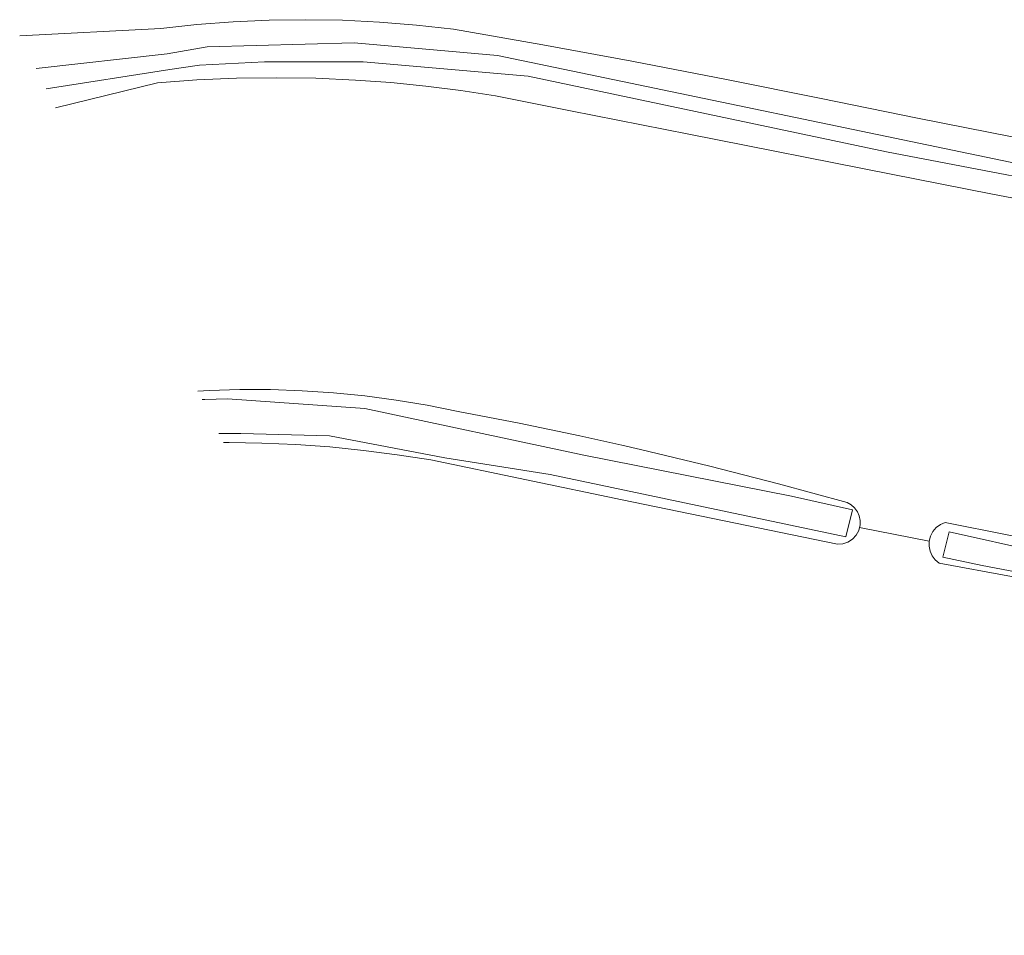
# Model space of a CAD drawing. Header units: metres. Extents: x 101608 to 104514, y 400798 to 405846.
# Tile 25 of 112: x 103434 to 103491, y 403084 to 403136. Entities that reach past the tile are written whole.
import ezdxf

# ---------------------------------------------------------------- set-up
doc = ezdxf.new("R2010")
doc.units = ezdxf.units.M
for name, color, linetype, lineweight in [('B-WE-GR-BOUWLAND-GV', 80, 'Continuous', 13), ('B-WE-GR-GRAS-GV', 60, 'Continuous', 13), ('B-WE-OG-WATER-GV', 130, 'Continuous', 18), ('B-WE-OG-WATER_SLOOT-GV', 120, 'Continuous', 18)]:
    doc.layers.add(name, color=color, linetype=linetype, lineweight=lineweight)

msp = doc.modelspace()

# ---------------------------------------------------------------- linework, layer by layer
at = {"layer": 'B-WE-GR-BOUWLAND-GV', "flags": 128}
for points in [[(103434.317, 403135.397), (103442.438, 403135.834), (103444.511, 403136.054), (103446.589, 403136.211), (103448.672, 403136.304), (103450.756, 403136.333), (103452.89, 403136.297), (103455.021, 403136.195), (103457.149, 403136.026), (103459.27, 403135.79), (103464.403, 403134.886), (103469.529, 403133.942), (103474.977, 403132.893), (103480.417, 403131.798), (103485.954, 403130.666), (103491.5, 403129.584)], [(103495.531, 403103.537), (103487.202, 403105.074), (103486.98, 403105.262), (103486.805, 403105.494), (103486.686, 403105.759), (103486.628, 403106.044), (103486.635, 403106.335), (103482.617, 403107.122), (103482.575, 403106.954), (103482.426, 403106.68), (103482.214, 403106.452), (103481.952, 403106.284), (103481.657, 403106.185), (103481.346, 403106.163), (103468.961, 403108.708), (103457.967, 403111.006), (103456.034, 403111.308), (103454.093, 403111.557), (103452.146, 403111.751), (103450.195, 403111.892), (103448.24, 403111.978), (103446.366, 403112.01), (103446.043, 403112.007)]]:
    msp.add_lwpolyline(points, dxfattribs=at)
at = {"layer": 'B-WE-GR-GRAS-GV', "flags": 128}
for points in [[(103496.128, 403125.192), (103490.278, 403126.296), (103484.436, 403127.444), (103472.798, 403129.745), (103465.995, 403131.099), (103461.685, 403131.957), (103459.682, 403132.261), (103457.672, 403132.512), (103455.656, 403132.711), (103453.636, 403132.858), (103451.356, 403132.96), (103449.075, 403132.996), (103446.793, 403132.965), (103444.513, 403132.867), (103442.237, 403132.702), (103436.386, 403131.27)], [(103444.558, 403114.969), (103445.217, 403115.009), (103446.984, 403115.059), (103448.751, 403115.053), (103450.561, 403114.989), (103452.368, 403114.868), (103454.171, 403114.687), (103455.966, 403114.449), (103457.753, 403114.153), (103459.53, 403113.8), (103463.039, 403113.12), (103466.538, 403112.39), (103468.951, 403111.85), (103470.026, 403111.61), (103474.004, 403110.656), (103477.966, 403109.636), (103481.911, 403108.552), (103482.142, 403108.42), (103482.34, 403108.243), (103482.496, 403108.027), (103482.603, 403107.783), (103482.655, 403107.522), (103482.651, 403107.256), (103482.617, 403107.122), (103486.635, 403106.335), (103486.709, 403106.624), (103486.846, 403106.888), (103487.039, 403107.115), (103487.279, 403107.291), (103487.553, 403107.409), (103494.872, 403105.942)]]:
    msp.add_lwpolyline(points, dxfattribs=at)
at = {"layer": 'B-WE-OG-WATER-GV', "flags": 128}
msp.add_lwpolyline([(103445.78, 403112.532), (103447.033, 403112.527), (103452.142, 403112.395), (103458.772, 403111.132), (103464.837, 403110.168), (103481.835, 403106.591), (103482.22, 403108.129), (103478.718, 403108.918), (103466.769, 403111.287), (103454.159, 403113.967), (103446.265, 403114.522), (103444.96, 403114.491), (103444.804, 403114.479)], dxfattribs=at)
msp.add_lwpolyline([(103545.278, 403092.994), (103537.564, 403095.745), (103529.952, 403098.079), (103522.301, 403100.133), (103511.247, 403102.15), (103492.926, 403105.718), (103487.776, 403106.878), (103487.415, 403105.417), (103489.68, 403104.94), (103510.717, 403100.925), (103522.85, 403098.654), (103528.902, 403097.168), (103541.837, 403093.497), (103550.246, 403090.088), (103560.588, 403084.737), (103562.321, 403083.659), (103562.691, 403084.728), (103560.935, 403085.818), (103552.292, 403090.319)], close=True, dxfattribs=at)
at = {"layer": 'B-WE-OG-WATER_SLOOT-GV', "flags": 128}
for points in [[(103491.5, 403129.584), (103485.954, 403130.666), (103480.417, 403131.798), (103474.977, 403132.893), (103469.529, 403133.942), (103464.403, 403134.886), (103459.27, 403135.79), (103457.149, 403136.026), (103455.021, 403136.195), (103452.89, 403136.297), (103450.756, 403136.333), (103448.672, 403136.304), (103446.589, 403136.211), (103444.511, 403136.054), (103442.438, 403135.834), (103434.317, 403135.397)], [(103435.257, 403133.523), (103442.805, 403134.376), (103445.101, 403134.779), (103453.557, 403135.006), (103461.791, 403134.278), (103493.688, 403127.63)], [(103493.688, 403127.63), (103461.791, 403134.278), (103453.557, 403135.006), (103445.101, 403134.779), (103442.805, 403134.376), (103435.257, 403133.523)], [(103512.662, 403123.276), (103484.173, 403128.732), (103463.556, 403133.091), (103454.067, 403133.913), (103448.404, 403133.906), (103444.657, 403133.71), (103442.961, 403133.474), (103435.846, 403132.347)], [(103435.846, 403132.347), (103442.961, 403133.474), (103444.657, 403133.71), (103448.404, 403133.906), (103454.067, 403133.913), (103463.556, 403133.091), (103484.173, 403128.732), (103512.662, 403123.276)], [(103436.386, 403131.27), (103442.237, 403132.702), (103444.513, 403132.867), (103446.793, 403132.965), (103449.075, 403132.996), (103451.356, 403132.96), (103453.636, 403132.858), (103455.656, 403132.711), (103457.672, 403132.512), (103459.682, 403132.261), (103461.685, 403131.957), (103465.995, 403131.099), (103472.798, 403129.745), (103484.436, 403127.444), (103490.278, 403126.296), (103496.128, 403125.192)], [(103444.804, 403114.479), (103444.96, 403114.491), (103446.265, 403114.522), (103454.159, 403113.967), (103466.769, 403111.287), (103478.718, 403108.918), (103482.22, 403108.129), (103481.835, 403106.591), (103464.837, 403110.168), (103458.772, 403111.132), (103452.142, 403112.395), (103447.033, 403112.527), (103445.78, 403112.532)], [(103446.043, 403112.007), (103446.366, 403112.01), (103448.24, 403111.978), (103450.195, 403111.892), (103452.146, 403111.751), (103454.093, 403111.557), (103456.034, 403111.308), (103457.967, 403111.006), (103468.961, 403108.708), (103481.346, 403106.163), (103481.657, 403106.185), (103481.952, 403106.284), (103482.214, 403106.452), (103482.426, 403106.68), (103482.575, 403106.954), (103482.617, 403107.122), (103482.651, 403107.256), (103482.655, 403107.522), (103482.603, 403107.783), (103482.496, 403108.027), (103482.34, 403108.243), (103482.142, 403108.42), (103481.911, 403108.552), (103477.966, 403109.636), (103474.004, 403110.656), (103470.026, 403111.61), (103468.951, 403111.85), (103466.538, 403112.39), (103463.039, 403113.12), (103459.53, 403113.8)], [(103494.872, 403105.942), (103487.553, 403107.409), (103487.279, 403107.291), (103487.039, 403107.115), (103486.846, 403106.888), (103486.709, 403106.624), (103486.635, 403106.335), (103486.628, 403106.044), (103486.686, 403105.759), (103486.805, 403105.494), (103486.98, 403105.262), (103487.202, 403105.074), (103495.531, 403103.537)]]:
    msp.add_lwpolyline(points, dxfattribs=at)
at = {"layer": 'B-WE-OG-WATER_SLOOT-GV'}
msp.add_lwpolyline([(103459.53, 403113.8), (103457.753, 403114.153), (103455.966, 403114.449), (103454.171, 403114.687), (103452.368, 403114.868), (103450.561, 403114.989), (103448.751, 403115.053), (103446.984, 403115.059), (103445.217, 403115.009), (103444.558, 403114.969)], dxfattribs=at)
at = {"layer": 'B-WE-OG-WATER_SLOOT-GV', "flags": 128}
msp.add_lwpolyline([(103545.278, 403092.994), (103552.292, 403090.319), (103560.935, 403085.818), (103562.691, 403084.728), (103562.321, 403083.659), (103560.588, 403084.737), (103550.246, 403090.088), (103541.837, 403093.497), (103528.902, 403097.168), (103522.85, 403098.654), (103510.717, 403100.925), (103489.68, 403104.94), (103487.415, 403105.417), (103487.776, 403106.878), (103492.926, 403105.718), (103511.247, 403102.15), (103522.301, 403100.133), (103529.952, 403098.079), (103537.564, 403095.745)], close=True, dxfattribs=at)

doc.saveas('drawing.dxf')
